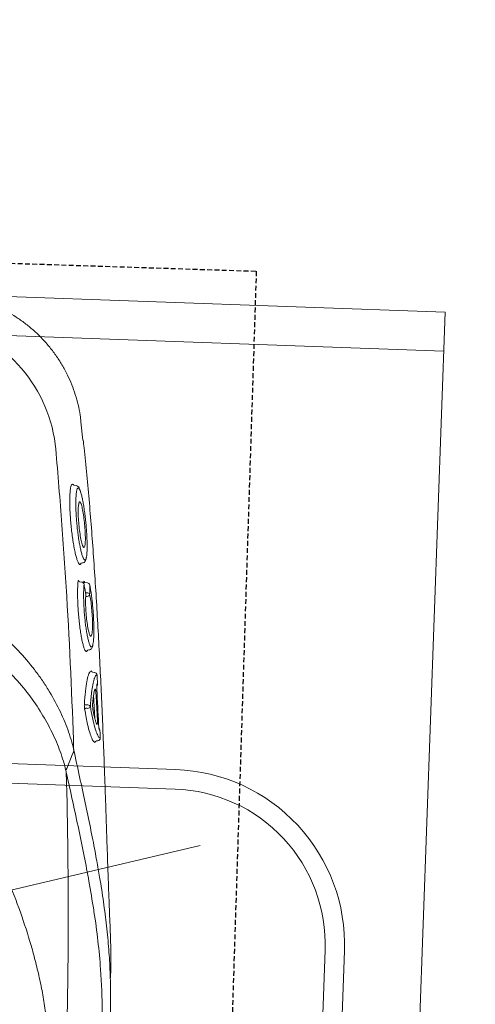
# Model space of a CAD drawing. Header units: millimetres. Extents: x 256680 to 410391, y -77299 to -22623.
# Tile 65 of 241: x 304869 to 304986, y -26377 to -26124. Entities that reach past the tile are written whole.
import ezdxf

# ---------------------------------------------------------------- set-up
doc = ezdxf.new("R2010")
doc.units = ezdxf.units.MM
doc.header["$LTSCALE"] = 2.5
doc.linetypes.add('11aa1PB-bd$0$11aa1PB-af$0$TRATTEGGIATA', pattern=[0.75, 0.5, -0.25])
for name, color, linetype, lineweight in [('CKD Equipments', 252, 'Continuous', 0), ('HATCH LIGHT', 250, 'Continuous', 0), ('K Equipment', 30, 'Continuous', 9)]:
    doc.layers.add(name, color=color, linetype=linetype, lineweight=lineweight)
doc.layers.add('FAINTEQUIP', color=253, linetype='Continuous')

# ---------------------------------------------------------------- blocks, each defined once
blk = doc.blocks.new('H-WASH')
at = {"layer": 'CKD Equipments', "color": 4}
for p, q in [((20, 0), (-20, 0)), ((20, -40), (20, 0)), ((20, -1), (-20, -1)), ((2.781, -17.054), (14.192, -13.925))]:
    blk.add_line(p, q, dxfattribs=at)
for points in [[(-13.5, -38), (13.5, -38, 0.414214), (18, -33.5), (18, -16.5, 0.414214), (13.5, -12), (-13.5, -12, 0.414214), (-18, -16.5), (-18, -33.5, 0.414214)], [(-13.5, -37.5), (13.5, -37.5, 0.414214), (17.5, -33.5), (17.5, -16.5, 0.414214), (13.5, -12.5), (-13.5, -12.5, 0.414214), (-17.5, -16.5), (-17.5, -33.5, 0.414214)]]:
    blk.add_lwpolyline(points, format="xyb", close=True, dxfattribs=at)
blk = doc.blocks.new('G$C62143A14')
at = {"linetype": 'Continuous', "lineweight": 0}
for p, q in [((293.32, 389.13), (293.32, 389.13)), ((293.99, 384.45), (293.33, 389.13)), ((291.52, 372.86), (291.75, 373.03)), ((291.75, 373.03), (291.89, 372.94)), ((292.68, 372.68), (292.07, 372.73)), ((294.69, 352.82), (294.55, 352.56)), ((294.69, 352.82), (295.04, 352.87)), ((295.02, 347.96), (294.44, 348.02)), ((295.57, 347.57), (295.56, 347.78)), ((295.62, 347.42), (295.63, 347.34)), ((296.51, 347.79), (295.72, 347.85)), ((297.11, 347.26), (297.12, 347.17)), ((297.14, 330.54), (297.51, 330.6)), ((299.19, 324.84), (298.65, 324.89)), ((299.65, 313.02), (299.11, 319.03)), ((299.93, 306.87), (299.54, 307.1)), ((300.25, 307.25), (300.6, 307.28))]:
    blk.add_line(p, q, dxfattribs=at)
at = {"linetype": 'Continuous', "lineweight": 0, "flags": 128}
for points in [[(297.14, 316.41), (297.53, 316.42), (297.75, 316.42)], [(297.76, 315.55), (297.54, 315.55), (297.25, 315.55)], [(294.35, 303.89), (293.65, 301.9), (292.93, 299.88)], [(294.36, 303.9), (294.36, 303.9), (294.36, 303.9)]]:
    blk.add_lwpolyline(points, dxfattribs=at)
at = {"linetype": 'Continuous', "lineweight": 0}
for centre, radius, start, end in [((249.74, 376.79), 37.74, 9.6758, 79.5449), ((294.94, 347.26), 0.7, 12.661, 83.5815), ((296.43, 347.09), 0.7, 13.9483, 83.5267), ((296.58, 344.61), 0.647, 25.9821, 94.7257), ((296.48, 344.98), 0.693, 275.2747, 353.0745), ((298.68, 325.23), 0.348, 185.1947, 265.5072), ((299.12, 324.15), 0.697, 5.1574, 85.494), ((299.33, 321.9), 0.695, 318.7848, 5.7695), ((297.12, 316.75), 0.335, 206.4693, 272.844), ((297.27, 315.2), 0.351, 93.7086, 162.6713), ((297.78, 315.75), 0.67, 26.2861, 92.8593), ((297.71, 316.25), 0.701, 273.6779, 342.8405), ((300.37, 310.04), 0.693, 4.1684, 50.6673), ((300.28, 306.9), 0.349, 95.7954, 184.7427), ((300.53, 307.98), 0.698, 275.8053, 4.7892)]:
    blk.add_arc(centre, radius, start, end, dxfattribs=at)
for points, knots in [([(293.34, 389.13), (293.26, 389.7), (293.04, 391.17), (292.46, 393.48), (291.65, 396.06), (290.65, 398.57), (289.42, 401.09), (287.96, 403.58), (286.27, 406.01), (284.41, 408.27), (282.41, 410.34), (280.28, 412.24), (278.04, 413.94), (275.7, 415.46), (273.28, 416.78), (270.8, 417.9), (268.28, 418.84), (265.73, 419.56), (263.98, 419.98), (263.07, 420.1), (263.03, 420.11)], [0, 0, 0, 0, 0.037673, 0.095878, 0.154189, 0.212585, 0.271048, 0.33568, 0.39959, 0.46265, 0.524915, 0.586431, 0.647228, 0.707328, 0.766741, 0.825471, 0.883514, 0.940856, 0.997479, 1, 1, 1, 1]), ([(286.94, 383.13), (287.76, 376.65), (288.53, 370.15), (289.98, 357.15), (290.66, 350.64), (292.54, 331.08), (293.61, 318), (294.49, 304.89)], [0, 0, 0, 0, 0.25, 0.25, 0.5, 0.5, 1, 1, 1, 1]), ([(306.03, 246.53), (306.05, 246.74), (306.1, 247.44), (306.09, 249.1), (306.02, 251.41), (305.91, 253.61), (305.79, 255.51), (305.64, 257.64), (305.45, 260.19), (305.22, 263.27), (304.97, 266.57), (304.74, 269.7), (304.53, 272.52), (304.32, 275.47), (304.06, 279.2), (303.74, 283.72), (303.37, 289.07), (302.98, 294.49), (302.53, 300.72), (302.02, 307.68), (301.42, 315.36), (300.79, 323.06), (300.12, 330.75), (299.43, 338.41), (298.7, 346.04), (297.93, 353.61), (297.11, 361.08), (296.25, 368.42), (295.34, 375.55), (294.6, 380.92), (294.16, 383.8), (294.06, 384.46)], [0, 0, 0, 0, 0.00345, 0.046619, 0.089766, 0.112425, 0.13508, 0.158154, 0.181221, 0.209069, 0.237397, 0.25624, 0.275086, 0.294404, 0.313726, 0.346115, 0.37852, 0.411676, 0.44484, 0.491581, 0.538367, 0.585123, 0.633242, 0.681401, 0.729516, 0.779903, 0.830337, 0.880732, 0.93264, 0.98459, 1, 1, 1, 1]), ([(294.16, 352.6), (294.11, 352.65), (293.98, 352.78), (293.73, 353.31), (293.42, 354.15), (293.09, 355.26), (292.77, 356.58), (292.44, 358.09), (292.14, 359.73), (291.87, 361.47), (291.63, 363.23), (291.44, 364.97), (291.29, 366.64), (291.2, 368.2), (291.16, 369.59), (291.18, 370.78), (291.24, 371.74), (291.35, 372.47), (291.46, 372.73), (291.52, 372.86)], [0, 0, 0, 0, 0.033748, 0.0943765, 0.1550059, 0.2164046, 0.2778011, 0.3394988, 0.401186, 0.4625018, 0.5238027, 0.5842501, 0.6446877, 0.7043114, 0.7639324, 0.8229043, 0.8818778, 0.9409376, 1, 1, 1, 1]), ([(291.89, 372.94), (291.91, 372.94), (291.96, 372.91), (292.02, 372.8), (292.06, 372.73)], [0, 0, 0, 0, 0.362557, 1, 1, 1, 1]), ([(293.71, 371.53), (293.63, 371.79), (293.53, 372.04), (293.36, 372.27), (293.05, 372.57), (292.8, 372.64), (292.68, 372.68)], [0, 0, 0, 0, 0.040319, 0.556981, 0.79767, 1, 1, 1, 1]), ([(292.91, 371.44), (292.88, 371.3), (292.81, 370.96), (292.76, 370.16), (292.74, 369.11), (292.77, 367.89), (292.85, 366.53), (292.97, 365.07), (293.13, 363.56), (293.33, 362.02), (293.56, 360.51), (293.82, 359.04), (294.1, 357.68), (294.39, 356.46), (294.69, 355.42), (294.95, 354.63), (295.11, 354.31), (295.18, 354.18)], [0, 0, 0, 0, 0.051259, 0.120283, 0.188472, 0.25666, 0.324296, 0.39193, 0.459615, 0.527293, 0.595995, 0.664696, 0.734631, 0.804571, 0.875351, 0.946131, 1, 1, 1, 1]), ([(293.27, 372.08), (293.21, 372.06), (293.08, 372.03), (292.98, 371.77), (292.93, 371.56), (292.92, 371.5), (292.91, 371.44)], [0, 0, 0, 0, 0.435282, 0.87053, 0.887642, 1, 1, 1, 1]), ([(293.7, 371.55), (293.63, 371.69), (293.48, 371.99), (293.35, 372.05), (293.27, 372.08)], [0, 0, 0, 0, 0.460027, 1, 1, 1, 1]), ([(295.97, 354.29), (295.98, 354.35), (296.04, 354.57), (296.08, 355.21), (296.1, 356.17), (296.07, 357.34), (296, 358.65), (295.88, 360.07), (295.73, 361.57), (295.54, 363.11), (295.32, 364.64), (295.08, 366.13), (294.82, 367.54), (294.55, 368.81), (294.27, 369.93), (294, 370.83), (293.81, 371.37), (293.71, 371.53), (293.7, 371.55)], [0, 0, 0, 0, 0.024652, 0.093115, 0.161575, 0.22959, 0.297606, 0.365358, 0.433111, 0.501455, 0.569803, 0.639058, 0.708314, 0.778292, 0.84826, 0.918899, 0.989527, 1, 1, 1, 1]), ([(295.02, 357.12), (294.94, 357.28), (294.74, 357.66), (294.4, 358.94), (294.04, 360.69), (293.73, 362.7), (293.52, 364.71), (293.42, 366.44), (293.44, 367.69), (293.53, 368.06), (293.57, 368.21)], [0, 0, 0, 0, 0.104326, 0.2390748, 0.3747463, 0.5100267, 0.6439516, 0.7758487, 0.9059011, 1, 1, 1, 1]), ([(293.57, 368.21), (293.58, 368.28), (293.62, 368.55), (293.7, 368.56), (293.75, 368.57)], [0, 0, 0, 0, 0.273671, 1, 1, 1, 1]), ([(293.75, 368.57), (293.78, 368.56), (293.88, 368.54), (294, 368.28), (294.08, 368.1)], [0, 0, 0, 0, 0.292267, 1, 1, 1, 1]), ([(294.08, 368.1), (294.1, 368.07), (294.22, 367.87), (294.49, 366.91), (294.84, 365.29), (295.16, 363.32), (295.41, 361.3), (295.55, 359.45), (295.58, 357.95), (295.5, 357.42), (295.46, 357.16)], [0, 0, 0, 0, 0.025718, 0.168563, 0.309104, 0.450813, 0.590944, 0.727665, 0.867111, 1, 1, 1, 1]), ([(295.46, 357.16), (295.43, 357.05), (295.33, 356.78), (295.18, 356.76), (295.04, 357.07), (295.02, 357.12)], [0, 0, 0, 0, 0.3430891, 0.88625, 1, 1, 1, 1]), ([(294.55, 352.56), (294.53, 352.53), (294.46, 352.38), (294.33, 352.4), (294.2, 352.56), (294.16, 352.6)], [0, 0, 0, 0, 0.164294, 0.743142, 1, 1, 1, 1]), ([(295.04, 352.87), (295.18, 352.9), (295.45, 352.96), (295.69, 353.24), (295.84, 353.54), (295.93, 353.79), (295.96, 354.01), (295.98, 354.35)], [0, 0, 0, 0, 0.189682, 0.383118, 0.601033, 0.910563, 1, 1, 1, 1]), ([(295.18, 354.18), (295.2, 354.13), (295.31, 353.88), (295.51, 353.64), (295.73, 353.61), (295.89, 353.86), (295.95, 354.17), (295.97, 354.29)], [0, 0, 0, 0, 0.05833, 0.302284, 0.613601, 0.849253, 1, 1, 1, 1]), ([(296.72, 330.21), (296.64, 330.29), (296.48, 330.46), (296.21, 331.05), (295.92, 331.89), (295.62, 332.98), (295.33, 334.28), (295.04, 335.76), (294.78, 337.37), (294.55, 339.07), (294.35, 340.79), (294.2, 342.5), (294.09, 344.13), (294.03, 345.63), (294.02, 346.99), (294.05, 347.73), (294.07, 348.1)], [0, 0, 0, 0, 0.071618, 0.142753, 0.213878, 0.286427, 0.35898, 0.431664, 0.504338, 0.576108, 0.647879, 0.719404, 0.790924, 0.860781, 0.930635, 1, 1, 1, 1]), ([(294.07, 348.1), (294.07, 348.14), (294.08, 348.25), (294.11, 348.34), (294.16, 348.32), (294.21, 348.25), (294.23, 348.16), (294.23, 348.15)], [0, 0, 0, 0, 0.154961, 0.423114, 0.700286, 0.983621, 1, 1, 1, 1]), ([(294.44, 348.03), (294.42, 348.03), (294.36, 348.03), (294.29, 348.08), (294.24, 348.12), (294.22, 348.15), (294.22, 348.15), (294.22, 348.15)], [0, 0, 0, 0, 0.182746, 0.439819, 0.656767, 0.84565, 1, 1, 1, 1]), ([(295.56, 347.78), (295.56, 347.89), (295.56, 347.98), (295.58, 348.11), (295.59, 348.15), (295.61, 348.17), (295.62, 348.16), (295.64, 348.15), (295.65, 348.13), (295.67, 348.09), (295.68, 348.06), (295.7, 347.99), (295.71, 347.95), (295.72, 347.85)], [0, 0, 0, 0, 0.25, 0.25, 0.5, 0.5, 0.625, 0.625, 0.75, 0.75, 0.875, 0.875, 1, 1, 1, 1]), ([(295.63, 347.34), (295.62, 347.01), (295.59, 346.34), (295.6, 345.13), (295.65, 343.78), (295.75, 342.35), (295.88, 340.86), (296.05, 339.36), (296.26, 337.87), (296.48, 336.46), (296.73, 335.15), (296.99, 333.98), (297.26, 332.99), (297.49, 332.28), (297.62, 332.01), (297.67, 331.9)], [0, 0, 0, 0, 0.077175, 0.156582, 0.233739, 0.313124, 0.390191, 0.469435, 0.547696, 0.628206, 0.706882, 0.787758, 0.867927, 0.950446, 1, 1, 1, 1]), ([(296.18, 344.87), (296.1, 345.24), (296.02, 345.6), (295.94, 345.96), (295.84, 346.42), (295.73, 346.88), (295.63, 347.34)], [0, 0, 0, 0, 0.002000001, 0.002000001, 0.002000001, 0.004555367, 0.004555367, 0.004555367, 0.004555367]), ([(298.45, 331.95), (298.46, 331.99), (298.52, 332.19), (298.57, 332.76), (298.62, 333.69), (298.62, 334.81), (298.58, 336.08), (298.5, 337.45), (298.38, 338.92), (298.23, 340.41), (298.05, 341.92), (297.84, 343.39), (297.62, 344.77), (297.38, 346.07), (297.21, 346.8), (297.12, 347.17)], [0, 0, 0, 0, 0.020975, 0.103092, 0.183625, 0.266595, 0.345335, 0.426326, 0.505338, 0.586596, 0.666706, 0.749125, 0.829586, 0.912317, 1, 1, 1, 1]), ([(297.12, 347.17), (297.13, 346.81), (297.13, 346.45), (297.14, 346.09), (297.15, 345.69), (297.16, 345.29), (297.16, 344.9)], [0, 0, 0, 0, 0.002000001, 0.002000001, 0.002000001, 0.004185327, 0.004185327, 0.004185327, 0.004185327]), ([(296.09, 345.25), (296.17, 345.25), (296.31, 345.25), (296.46, 345.26), (296.53, 345.26)], [0, 0, 0, 0, 0.492258, 1, 1, 1, 1]), ([(297.58, 334.47), (297.49, 334.68), (297.28, 335.14), (296.94, 336.58), (296.61, 338.45), (296.35, 340.55), (296.19, 342.58), (296.15, 344.02), (296.17, 344.68), (296.18, 344.87)], [0, 0, 0, 0, 0.13658, 0.298557, 0.459137, 0.618553, 0.777567, 0.932744, 1, 1, 1, 1]), ([(297.16, 344.9), (297.28, 344.39), (297.51, 343.38), (297.82, 341.35), (298.05, 339.26), (298.19, 337.27), (298.2, 335.69), (298.16, 334.78), (298.09, 334.62), (298.08, 334.61)], [0, 0, 0, 0, 0.171047, 0.337716, 0.501919, 0.665785, 0.826587, 0.987812, 1, 1, 1, 1]), ([(296.54, 344.29), (296.47, 344.29), (296.39, 344.29), (296.32, 344.28), (296.25, 344.28), (296.18, 344.28), (296.16, 344.28)], [0.0009424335, 0.0009424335, 0.0009424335, 0.0009424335, 0.0012598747, 0.0012598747, 0.0012598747, 0.0015659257, 0.0015659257, 0.0015659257, 0.0015659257]), ([(261.89, 340.42), (262.18, 340.34), (262.47, 340.26), (263.05, 340.09), (263.34, 340), (264.19, 339.71), (264.75, 339.51), (266.4, 338.85), (267.46, 338.35), (269.53, 337.27), (270.53, 336.68), (272.48, 335.43), (273.41, 334.77), (276.1, 332.73), (277.76, 331.28), (280.86, 328.24), (282.3, 326.66), (283.99, 324.62), (284.32, 324.21), (284.96, 323.38), (285.28, 322.97), (286.2, 321.73), (286.79, 320.9), (288.47, 318.4), (289.48, 316.71), (291.29, 313.34), (292.1, 311.64), (293.13, 309.09), (293.45, 308.23), (294.02, 306.53), (294.28, 305.68), (294.5, 304.84)], [0, 0, 0, 0, 0.015625, 0.015625, 0.03125, 0.03125, 0.0625, 0.0625, 0.125, 0.125, 0.1875, 0.1875, 0.25, 0.25, 0.375, 0.375, 0.5, 0.5, 0.53125, 0.53125, 0.5625, 0.5625, 0.625, 0.625, 0.75, 0.75, 0.875, 0.875, 0.9375, 0.9375, 1, 1, 1, 1]), ([(298.08, 334.61), (298.03, 334.43), (297.92, 334.05), (297.73, 334.1), (297.6, 334.43), (297.58, 334.47)], [0, 0, 0, 0, 0.442836, 0.93482, 1, 1, 1, 1]), ([(292.69, 299.36), (292.26, 300.96), (291.71, 302.57), (290.72, 305), (290.36, 305.81), (289.6, 307.43), (289.2, 308.23), (287.91, 310.65), (286.95, 312.24), (284.85, 315.42), (283.7, 316.99), (281.18, 320.09), (279.83, 321.59), (276.94, 324.47), (275.4, 325.86), (272.9, 327.8), (272.03, 328.43), (270.67, 329.33), (270.21, 329.62), (269.28, 330.18), (268.8, 330.46), (267.36, 331.24), (266.37, 331.72), (264.32, 332.57), (263.27, 332.94), (262.17, 333.24)], [0, 0, 0, 0, 0.125, 0.125, 0.1875, 0.1875, 0.25, 0.25, 0.375, 0.375, 0.5, 0.5, 0.625, 0.625, 0.75, 0.75, 0.8125, 0.8125, 0.84375, 0.84375, 0.875, 0.875, 0.9375, 0.9375, 1, 1, 1, 1]), ([(297.51, 330.6), (297.64, 330.62), (297.9, 330.67), (298.14, 330.93), (298.31, 331.23), (298.4, 331.47), (298.43, 331.67), (298.44, 331.91)], [0, 0, 0, 0, 0.17949, 0.37827, 0.600214, 0.910843, 1, 1, 1, 1]), ([(297.67, 331.9), (297.7, 331.83), (297.81, 331.57), (297.99, 331.36), (298.2, 331.32), (298.35, 331.52), (298.42, 331.83), (298.45, 331.95)], [0, 0, 0, 0, 0.090668, 0.336678, 0.578374, 0.827655, 1, 1, 1, 1]), ([(297.02, 330.3), (296.99, 330.26), (296.91, 330.11), (296.8, 330.17), (296.72, 330.21)], [0, 0, 0, 0, 0.2883186, 1, 1, 1, 1]), ([(297.14, 330.54), (297.14, 330.52), (297.1, 330.38), (297.05, 330.33), (297.02, 330.3)], [0, 0, 0, 0, 0.259715, 1, 1, 1, 1]), ([(296.82, 316.6), (296.85, 317.77), (296.91, 318.83), (297.01, 320.26), (297.05, 320.72), (297.12, 321.35), (297.14, 321.56), (297.19, 321.95), (297.21, 322.14), (297.34, 323.04), (297.46, 323.63), (297.62, 324.2), (297.65, 324.31), (297.72, 324.5), (297.76, 324.59), (297.87, 324.83), (297.94, 324.95), (298.02, 325.04)], [0, 0, 0, 0, 0.25, 0.25, 0.375, 0.375, 0.4375, 0.4375, 0.5, 0.5, 0.75, 0.75, 0.8125, 0.8125, 0.875, 0.875, 1, 1, 1, 1]), ([(298.34, 325.2), (298.34, 325.19), (298.36, 325.18), (298.39, 325.12), (298.41, 325.05), (298.41, 325.05), (298.41, 325.05), (298.41, 325.05), (298.41, 325.05), (298.41, 325.03), (298.41, 325.02), (298.42, 325.01)], [0, 0, 0, 0, 0.360471, 0.996119, 1, 1, 1, 1, 1, 1, 1.104216, 1.104216, 1.104216, 1.104216]), ([(299.81, 324.21), (299.68, 324.19), (299.47, 324.14), (299.28, 323.61), (299.21, 323.4)], [0, 0, 0, 0, 0.608975, 1, 1, 1, 1]), ([(300.02, 321.97), (299.98, 322.44), (299.94, 322.9), (299.89, 323.37), (299.87, 323.65), (299.84, 323.93), (299.81, 324.21)], [0, 0, 0, 0, 0.002, 0.002, 0.002, 0.003216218, 0.003216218, 0.003216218, 0.003216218]), ([(299.21, 323.4), (299.17, 323.3), (299.01, 322.93), (298.78, 321.67), (298.58, 319.9), (298.44, 317.97), (298.4, 316.69), (298.38, 316.05)], [0, 0, 0, 0, 0.101558, 0.36428, 0.634712, 0.816091, 1, 1, 1, 1]), ([(299.9, 320.47), (299.88, 320.64), (299.87, 320.8), (299.86, 321.04), (299.86, 321.11), (299.85, 321.25), (299.85, 321.32), (299.85, 321.45), (299.85, 321.51), (299.86, 321.61), (299.86, 321.66), (299.88, 321.78), (299.89, 321.83), (299.91, 321.85)], [0, 0, 0, 0, 0.25, 0.25, 0.375, 0.375, 0.5, 0.5, 0.625, 0.625, 0.75, 0.75, 1, 1, 1, 1]), ([(298.95, 317.07), (298.97, 317.47), (299, 317.84), (299.05, 318.52), (299.09, 318.84), (299.2, 319.71), (299.29, 320.17), (299.39, 320.51)], [0, 0, 0, 0, 0.25, 0.25, 0.5, 0.5, 1, 1, 1, 1]), ([(299.39, 320.51), (299.41, 320.58), (299.44, 320.6), (299.48, 320.55), (299.5, 320.52), (299.53, 320.44), (299.55, 320.39), (299.58, 320.27), (299.59, 320.2), (299.63, 320.04), (299.64, 319.95), (299.67, 319.75), (299.69, 319.65), (299.71, 319.44), (299.72, 319.33), (299.73, 319.22)], [0, 0, 0, 0, 0.25, 0.25, 0.375, 0.375, 0.5, 0.5, 0.625, 0.625, 0.75, 0.75, 0.875, 0.875, 1, 1, 1, 1]), ([(296.94, 315.3), (296.92, 315.4), (296.9, 315.5), (296.87, 315.71), (296.86, 315.83), (296.84, 316.06), (296.83, 316.18), (296.82, 316.4), (296.82, 316.5), (296.82, 316.6)], [0, 0, 0, 0, 0.25, 0.25, 0.5, 0.5, 0.75, 0.75, 1, 1, 1, 1]), ([(299.12, 315.04), (299.11, 315.1), (299.1, 315.18), (299.07, 315.33), (299.05, 315.42), (299.02, 315.68), (298.99, 315.87), (298.97, 316.15), (298.96, 316.24), (298.95, 316.43), (298.95, 316.52), (298.94, 316.69), (298.94, 316.78), (298.94, 316.93), (298.94, 317.01), (298.95, 317.07)], [0, 0, 0, 0, 0.125, 0.125, 0.25, 0.25, 0.5, 0.5, 0.625, 0.625, 0.75, 0.75, 0.875, 0.875, 1, 1, 1, 1]), ([(299.54, 307.1), (299.53, 307.1), (299.38, 307.19), (299.02, 307.89), (298.46, 309.27), (297.9, 311.14), (297.39, 313.18), (297.09, 314.59), (296.94, 315.3)], [0, 0, 0, 0, 0.014248, 0.225084, 0.445739, 0.672661, 0.835112, 1, 1, 1, 1]), ([(298.38, 316.05), (298.57, 315.15), (298.96, 313.34), (299.55, 311.21), (300.06, 309.65), (300.35, 309.1), (300.47, 308.88)], [0, 0, 0, 0, 0.266556, 0.54057, 0.811878, 1, 1, 1, 1]), ([(300.19, 311.52), (300.11, 311.7), (300.02, 311.9), (299.85, 312.38), (299.76, 312.65), (299.49, 313.53), (299.31, 314.23), (299.12, 315.04)], [0, 0, 0, 0, 0.25, 0.25, 0.5, 0.5, 1, 1, 1, 1]), ([(300.3, 312.85), (300.31, 312.74), (300.32, 312.63), (300.33, 312.42), (300.33, 312.31), (300.34, 312.12), (300.34, 312.03), (300.34, 311.86), (300.33, 311.78), (300.32, 311.59), (300.3, 311.51), (300.26, 311.46), (300.25, 311.46), (300.22, 311.47), (300.21, 311.49), (300.19, 311.52)], [0, 0, 0, 0, 0.125, 0.125, 0.25, 0.25, 0.375, 0.375, 0.5, 0.5, 0.75, 0.75, 0.875, 0.875, 1, 1, 1, 1]), ([(300.92, 310.22), (300.9, 310.24), (300.88, 310.3), (300.84, 310.42), (300.83, 310.47), (300.81, 310.57), (300.8, 310.63), (300.76, 310.82), (300.74, 310.97), (300.7, 311.28), (300.68, 311.45), (300.67, 311.62)], [0, 0, 0, 0, 0.25, 0.25, 0.375, 0.375, 0.5, 0.5, 0.75, 0.75, 1, 1, 1, 1]), ([(300.47, 308.88), (300.53, 308.75), (300.7, 308.38), (300.95, 308.11), (301.14, 308.06), (301.23, 308.04)], [0, 0, 0, 0, 0.205685, 0.600472, 1, 1, 1, 1]), ([(301.23, 308.04), (301.19, 308.5), (301.15, 308.97), (301.11, 309.43), (301.1, 309.65), (301.08, 309.87), (301.06, 310.1)], [0, 0, 0, 0, 0.002, 0.002, 0.002, 0.002950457, 0.002950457, 0.002950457, 0.002950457]), ([(299.98, 307.08), (299.98, 307.07), (299.98, 307.05), (299.98, 307.04), (299.98, 307), (299.97, 306.9), (299.95, 306.88), (299.93, 306.87)], [-0.134772, -0.134772, -0.134772, -0.134772, 0, 0, 0, 0.374519, 1, 1, 1, 1]), ([(294.5, 304.84), (294.51, 304.77), (294.52, 304.69), (294.53, 304.52), (294.53, 304.43), (294.51, 304.27), (294.49, 304.19), (294.43, 304.04), (294.4, 303.97), (294.36, 303.9)], [0, 0, 0, 0, 0.25, 0.25, 0.5, 0.5, 0.75, 0.75, 1, 1, 1, 1]), ([(294.5, 304.84), (294.5, 304.84), (294.5, 304.85), (294.49, 304.86), (294.49, 304.87), (294.49, 304.88), (294.49, 304.89)], [0, 0, 0, 0, 0.000033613, 0.000033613, 0.000033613, 0.0000984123, 0.0000984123, 0.0000984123, 0.0000984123]), ([(294.49, 304.89), (295.09, 302.54), (296.29, 297.84), (297.97, 291.2), (299.52, 284.89), (300.69, 279.97), (301.27, 277.25), (301.44, 276.45)], [0, 0, 0, 0, 0.225239, 0.450475, 0.677754, 0.905051, 1, 1, 1, 1]), ([(292.81, 298.92), (293.68, 285.01), (294.34, 271.07), (295.02, 250.13), (295.19, 243.14), (295.43, 229.15), (295.5, 222.15), (295.54, 201.17), (295.36, 187.21), (294.56, 159.32), (293.96, 145.4), (293.13, 131.5)], [0, 0, 0, 0, 0.25, 0.25, 0.375, 0.375, 0.5, 0.5, 0.75, 0.75, 1, 1, 1, 1]), ([(301.12, 263.85), (300.65, 266.26), (299.77, 270.69), (298.2, 277.53), (296.56, 284.26), (294.77, 291.32), (293.46, 296.39), (292.81, 298.92)], [0, 0, 0, 0, 0.229395, 0.422012, 0.614832, 0.807537, 1, 1, 1, 1]), ([(265.16, 295.03), (266.9, 292.42), (268.56, 289.8), (271.72, 284.5), (273.22, 281.83), (276.08, 276.42), (277.43, 273.7), (279.98, 268.18), (281.17, 265.39), (283.41, 259.74), (284.44, 256.91), (285.85, 252.62), (286.3, 251.18), (287.14, 248.29), (287.54, 246.84), (288.29, 243.91), (288.64, 242.44), (289.27, 239.47), (289.55, 237.97), (290.02, 234.96), (290.22, 233.44), (290.43, 231.13), (290.49, 230.35), (290.55, 229.19), (290.56, 228.8), (290.59, 228.01), (290.6, 227.62), (290.62, 225.65), (290.56, 224.09), (290.35, 221.02), (290.18, 219.49), (289.77, 216.47), (289.52, 214.97), (288.95, 211.99), (288.63, 210.51), (287.95, 207.58), (287.58, 206.12), (286.8, 203.23), (286.38, 201.79), (285.07, 197.5), (284.11, 194.66), (280.98, 186.21), (278.56, 180.65), (274.42, 172.38), (272.96, 169.66), (269.9, 164.27), (268.3, 161.61), (266.62, 158.98)], [0, 0, 0, 0, 0.0625, 0.0625, 0.125, 0.125, 0.1875, 0.1875, 0.25, 0.25, 0.3125, 0.3125, 0.34375, 0.34375, 0.375, 0.375, 0.40625, 0.40625, 0.4375, 0.4375, 0.46875, 0.46875, 0.484375, 0.484375, 0.492188, 0.492188, 0.5, 0.5, 0.53125, 0.53125, 0.5625, 0.5625, 0.59375, 0.59375, 0.625, 0.625, 0.65625, 0.65625, 0.6875, 0.6875, 0.75, 0.75, 0.875, 0.875, 0.9375, 0.9375, 1, 1, 1, 1]), ([(301.44, 276.45), (301.75, 275.05), (302.55, 271.44), (303.6, 265.92), (304.62, 259.79), (305.4, 253.83), (305.96, 247.99), (306.24, 243.12), (306.35, 239.27), (306.37, 236.26), (306.35, 232.9), (306.3, 229.24), (306.24, 225.22), (306.18, 221.07), (306.13, 216.7), (306.09, 212.1), (306.06, 207.11), (306.04, 201.95), (306.04, 196.95), (306.05, 192.75), (306.06, 189.23), (306.06, 186.3), (306.05, 183.54), (306.03, 180.52), (305.98, 177.38), (305.88, 174.2), (305.73, 171.32), (305.46, 167.82), (304.99, 163.66), (304.2, 158.49), (303.16, 153), (302.17, 148.58), (301.46, 146.05), (301.24, 145.3)], [0, 0, 0, 0, 0.033599, 0.086704, 0.14001, 0.193319, 0.246393, 0.299468, 0.326258, 0.353125, 0.379834, 0.406408, 0.428618, 0.451478, 0.47167, 0.492329, 0.516002, 0.540379, 0.564065, 0.588402, 0.605742, 0.623087, 0.640895, 0.658706, 0.685242, 0.711788, 0.738802, 0.765824, 0.81871, 0.871587, 0.924587, 0.977588, 1, 1, 1, 1]), ([(304.34, 232.77), (304.34, 233.59), (304.32, 235.34), (304.17, 240.5), (303.67, 247.37), (302.53, 255.86), (301.72, 260.92), (301.15, 263.69), (301.12, 263.85)], [0, 0, 0, 0, 0.076639, 0.163762, 0.518013, 0.751525, 0.985081, 1, 1, 1, 1])]:
    blk.add_open_spline(points, degree=3, knots=knots, dxfattribs=at)
for points in [[(298.02, 325.04), (298.12, 325.16), (298.22, 325.21), (298.34, 325.2)], [(299.91, 321.85), (299.94, 321.91), (299.98, 321.95), (300.02, 321.97)], [(299.73, 319.22), (299.93, 317.1), (300.12, 314.97), (300.3, 312.85)], [(300.67, 311.62), (300.42, 314.57), (300.17, 317.52), (299.9, 320.47)], [(301.06, 310.1), (301.01, 310.12), (300.97, 310.16), (300.92, 310.22)], [(294.35, 303.89), (294.36, 303.89), (294.36, 303.89), (294.36, 303.9)], [(292.69, 299.36), (292.71, 299.54), (292.8, 299.72), (292.93, 299.88)], [(292.81, 298.92), (292.77, 299.07), (292.73, 299.22), (292.69, 299.36)]]:
    blk.add_open_spline(points, degree=3, dxfattribs=at)
at = {"layer": 'FAINTEQUIP', "color": 4, "linetype": '11aa1PB-bd$0$11aa1PB-af$0$TRATTEGGIATA'}
blk.add_lwpolyline([(337, 429.45), (338.5, 25.45), (1.5, 24.2), (0, 428.19), (337, 429.45)], dxfattribs=at)

msp = doc.modelspace()

# ---------------------------------------------------------------- hatches: boundary and pattern name
at = {"layer": 'HATCH LIGHT', "true_color": 0x636466}
h = msp.add_hatch(dxfattribs=at)
h.set_pattern_fill('ANSI32', color=251, scale=6)
h.set_pattern_definition([(45, (233893.35, -46725.026), (-40.411153, 40.411153), []), (45, (233920.29, -46725.026), (-40.411153, 40.411153), [])])
h.paths.add_polyline_path([(311036.19, -32589.97), (310842.25, -32638.82), (311023.79, -33359.69), (298471.14, -33359.58, -0.000263), (298456.61, -33559.58), (311280.4, -33559.7)])
h.paths.add_polyline_path([(298885.09, -25157.06), (298685, -25157.06, -0.011972), (298203.78, -34256.03), (298404.38, -34256.03, 0.01196)])
h.paths.add_polyline_path([(298868.71, -25697.6), (308547.65, -26046.56, 0.003501), (309041.72, -26800.64), (309209.35, -26691.53), (308659.24, -25850.46), (298874.95, -25497.7, -0.000262)])
h = msp.add_hatch(dxfattribs=at)
h.set_pattern_fill('ANSI36', color=251, scale=7)
h.set_pattern_definition([(45, (233893.352, -46725.026), (11.786586, 43.2174826), [55.5625, -11.1125, 0, -11.1125])])
h.paths.add_polyline_path([(304993.75, -26788.95), (305933.14, -26822.82), (305960.88, -26053.37), (308491.94, -26144.62), (308958.47, -26856.03), (309041.72, -26800.64, -0.003501), (308547.65, -26046.56), (305494.78, -25936.69, -0.403697), (305880.37, -26336.43, -1), (305080.37, -26336.43, -0.424809), (305494.78, -25936.69), (301662.25, -25798.4), (301658.65, -25898.26), (305021.49, -26019.5)])

# ---------------------------------------------------------------- block references
at = {"layer": 'CKD Equipments', "ltscale": 0.25, "rotation": 357.9373069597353}
msp.add_blockref('G$C62143A14', (304577.2, -26605.95), dxfattribs=at)
at = {"layer": 'K Equipment', "xscale": 10, "yscale": 10, "zscale": 10, "rotation": 357.9351876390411}
msp.add_blockref('H-WASH', (304778.19, -26192.28), dxfattribs=at)

doc.saveas('drawing.dxf')
